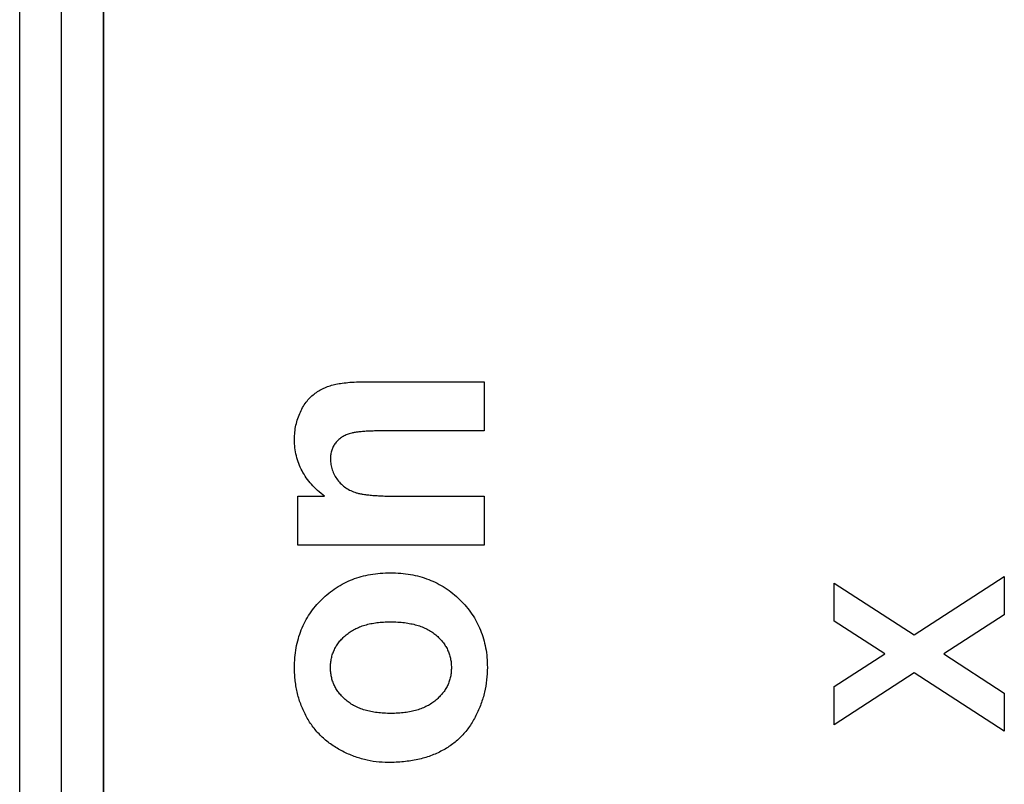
# Model space of a CAD drawing. Header units: millimetres. Extents: x 10 to 272, y 8 to 208.
# Tile 12 of 75: x 84.76 to 87.66, y 43.56 to 45.8. Entities that reach past the tile are written whole.
import ezdxf

# ---------------------------------------------------------------- set-up
doc = ezdxf.new("R2010")
doc.units = ezdxf.units.MM

msp = doc.modelspace()

# ---------------------------------------------------------------- linework, layer by layer
at = {"color": 7, "linetype": 'Continuous', "lineweight": 25}
for p, q in [((84.7611, 35.5375), (84.7611, 53.1723)), ((84.8837, 35.5375), (84.8837, 53.1723)), ((85.0062, 53.1723), (85.0062, 35.5375)), ((85.0072, 53.0029), (85.0072, 35.7069)), ((85.7882, 44.739), (86.1271, 44.739)), ((86.1271, 44.739), (86.1271, 44.5947)), ((86.1271, 44.5947), (85.8458, 44.5947)), ((85.579, 44.2582), (85.579, 44.4024)), ((85.579, 44.4024), (85.658, 44.4024)), ((85.8775, 44.4024), (86.1271, 44.4024)), ((86.1271, 44.4024), (86.1271, 44.2582)), ((86.1271, 44.2582), (85.579, 44.2582)), ((87.3924, 43.9952), (87.6572, 44.1665)), ((87.6572, 44.1665), (87.6572, 44.0542)), ((87.1572, 44.0349), (87.1572, 44.1473)), ((87.1572, 44.1473), (87.3924, 43.9952)), ((87.6572, 44.0542), (87.4792, 43.939)), ((87.3055, 43.939), (87.1572, 44.0349)), ((87.1572, 43.843), (87.3055, 43.939)), ((87.4792, 43.939), (87.6572, 43.8238)), ((87.3924, 43.8828), (87.1572, 43.7306)), ((87.6572, 43.7114), (87.3924, 43.8828)), ((87.1572, 43.7306), (87.1572, 43.843)), ((87.6572, 43.8238), (87.6572, 43.7114))]:
    msp.add_line(p, q, dxfattribs=at)
for points, knots in [([(85.5694, 44.569), (85.5696, 44.5763), (85.5699, 44.5905), (85.5734, 44.6113), (85.5788, 44.6312), (85.5863, 44.6498), (85.5953, 44.6669), (85.6057, 44.682), (85.6173, 44.6949), (85.6303, 44.7056), (85.6443, 44.7142), (85.6589, 44.7217), (85.6746, 44.7275), (85.6917, 44.732), (85.711, 44.7351), (85.7335, 44.7375), (85.7596, 44.7387), (85.7782, 44.7389), (85.7882, 44.739)], [0, 0, 0, 0, 0.067967, 0.133847, 0.197894, 0.261363, 0.322734, 0.379623, 0.433693, 0.485604, 0.536876, 0.588109, 0.640472, 0.694102, 0.753857, 0.824505, 0.906645, 1, 1, 1, 1]), ([(85.8458, 44.5947), (85.8387, 44.5947), (85.8252, 44.5947), (85.8058, 44.5942), (85.7884, 44.5936), (85.7731, 44.5928), (85.7596, 44.5916), (85.7481, 44.5901), (85.7386, 44.5883), (85.7286, 44.5858), (85.7181, 44.5818), (85.7072, 44.5753), (85.6975, 44.5678), (85.6895, 44.5587), (85.6831, 44.5486), (85.6784, 44.5374), (85.6757, 44.5251), (85.6753, 44.5166), (85.6752, 44.5122)], [0, 0, 0, 0, 0.0990681, 0.1890887, 0.2693665, 0.3413458, 0.4036866, 0.4578564, 0.5025983, 0.5386403, 0.6006994, 0.6588514, 0.7149631, 0.770814, 0.825981, 0.8819537, 0.9391607, 1, 1, 1, 1]), ([(85.658, 44.4024), (85.651, 44.408), (85.6373, 44.4189), (85.6191, 44.437), (85.6037, 44.4563), (85.5911, 44.4767), (85.5814, 44.4983), (85.5745, 44.5209), (85.5701, 44.5446), (85.5696, 44.5608), (85.5694, 44.569)], [0, 0, 0, 0, 0.137033, 0.266952, 0.392251, 0.513572, 0.632812, 0.752924, 0.87426, 1, 1, 1, 1]), ([(85.6752, 44.5122), (85.6755, 44.5066), (85.676, 44.4955), (85.6798, 44.4793), (85.6866, 44.4641), (85.6956, 44.4499), (85.7068, 44.4374), (85.7198, 44.4267), (85.7346, 44.4183), (85.7484, 44.4131), (85.7609, 44.41), (85.7722, 44.4079), (85.7853, 44.4064), (85.8002, 44.4048), (85.817, 44.4039), (85.8356, 44.4029), (85.856, 44.4025), (85.8701, 44.4025), (85.8775, 44.4024)], [0, 0, 0, 0, 0.064526, 0.127069, 0.190336, 0.254377, 0.319047, 0.381919, 0.446738, 0.513078, 0.550406, 0.594221, 0.644581, 0.702295, 0.766166, 0.837459, 0.915005, 1, 1, 1, 1]), ([(85.5694, 43.8981), (85.5696, 43.9081), (85.57, 43.9277), (85.5739, 43.9565), (85.5802, 43.9838), (85.5889, 44.0097), (85.6002, 44.0343), (85.6142, 44.0574), (85.6305, 44.0792), (85.6492, 44.0993), (85.6697, 44.1176), (85.6918, 44.1336), (85.7152, 44.1472), (85.7399, 44.1584), (85.766, 44.167), (85.7934, 44.1729), (85.822, 44.1768), (85.8416, 44.1772), (85.8516, 44.1774)], [0, 0, 0, 0, 0.0672534, 0.1323012, 0.195046, 0.2560211, 0.3166108, 0.3768975, 0.4376807, 0.4998091, 0.5617564, 0.6229555, 0.6834802, 0.7439294, 0.805438, 0.8680336, 0.9327466, 1, 1, 1, 1]), ([(85.8516, 44.1774), (85.8616, 44.1772), (85.8814, 44.1768), (85.9103, 44.1729), (85.9379, 44.1668), (85.9642, 44.1581), (85.9892, 44.1469), (86.013, 44.1333), (86.0353, 44.1171), (86.056, 44.0986), (86.0748, 44.0782), (86.0916, 44.0566), (86.1054, 44.0334), (86.117, 44.0091), (86.1258, 43.9833), (86.132, 43.9564), (86.1361, 43.9281), (86.1365, 43.9089), (86.1367, 43.899)], [0, 0, 0, 0, 0.0677692, 0.1326646, 0.1958445, 0.2579545, 0.3188763, 0.3798428, 0.441369, 0.5041225, 0.5665815, 0.6276289, 0.6877745, 0.7477538, 0.8086952, 0.8703089, 0.9339139, 1, 1, 1, 1]), ([(85.6752, 43.8989), (85.6753, 43.9035), (85.6756, 43.9127), (85.6778, 43.9262), (85.6814, 43.9391), (85.6864, 43.9515), (85.6929, 43.9633), (85.7009, 43.9744), (85.7103, 43.9849), (85.7209, 43.9949), (85.733, 44.0039), (85.7465, 44.0117), (85.761, 44.0185), (85.7769, 44.0239), (85.7939, 44.0281), (85.8122, 44.031), (85.8317, 44.0329), (85.8451, 44.0331), (85.852, 44.0332)], [0, 0, 0, 0, 0.056165, 0.110497, 0.164341, 0.217087, 0.2708, 0.325691, 0.382082, 0.440541, 0.500847, 0.563008, 0.627493, 0.693862, 0.764654, 0.838613, 0.916743, 1, 1, 1, 1]), ([(85.852, 44.0332), (85.8591, 44.0331), (85.8728, 44.0329), (85.8927, 44.031), (85.9113, 44.0281), (85.9287, 44.0239), (85.9448, 44.0185), (85.9595, 44.0117), (85.973, 44.0039), (85.9852, 43.9949), (85.9958, 43.9849), (86.0052, 43.9744), (86.0132, 43.9633), (86.0197, 43.9515), (86.0248, 43.9391), (86.0283, 43.9262), (86.0305, 43.9127), (86.0308, 43.9035), (86.0309, 43.8989)], [0, 0, 0, 0, 0.084377, 0.163662, 0.238795, 0.309595, 0.376559, 0.441065, 0.502724, 0.563021, 0.621008, 0.676943, 0.73139, 0.784668, 0.836988, 0.890397, 0.944289, 1, 1, 1, 1]), ([(85.8454, 43.6197), (85.8336, 43.6202), (85.8098, 43.6211), (85.7746, 43.6277), (85.7401, 43.6389), (85.7121, 43.6515), (85.6907, 43.6639), (85.6752, 43.6738), (85.661, 43.685), (85.6477, 43.6971), (85.6353, 43.7099), (85.624, 43.7237), (85.6138, 43.7385), (85.6045, 43.7541), (85.5963, 43.7705), (85.589, 43.7873), (85.583, 43.8047), (85.5781, 43.8224), (85.5741, 43.8407), (85.5715, 43.8594), (85.5698, 43.8786), (85.5695, 43.8916), (85.5694, 43.8981)], [0, 0, 0, 0, 0.080992, 0.162141, 0.244135, 0.328745, 0.371396, 0.413193, 0.454437, 0.495169, 0.53562, 0.576273, 0.617126, 0.658595, 0.700411, 0.742144, 0.783846, 0.825811, 0.868199, 0.911452, 0.955112, 1, 1, 1, 1]), ([(85.8531, 43.764), (85.8461, 43.7641), (85.8325, 43.7643), (85.8128, 43.7661), (85.7943, 43.769), (85.7771, 43.7734), (85.7611, 43.7788), (85.7465, 43.7856), (85.7329, 43.7933), (85.7209, 43.8026), (85.7103, 43.8127), (85.7009, 43.8232), (85.6929, 43.8343), (85.6864, 43.8461), (85.6814, 43.8586), (85.6778, 43.8715), (85.6756, 43.885), (85.6753, 43.8942), (85.6752, 43.8989)], [0, 0, 0, 0, 0.083393, 0.1622827, 0.2370147, 0.307558, 0.3741249, 0.4387954, 0.5006111, 0.560943, 0.6194868, 0.6755645, 0.7301505, 0.7835643, 0.8365726, 0.8901175, 0.9441472, 1, 1, 1, 1]), ([(86.1367, 43.899), (86.1363, 43.8868), (86.1355, 43.8624), (86.129, 43.8263), (86.1184, 43.791), (86.1062, 43.7627), (86.0943, 43.741), (86.0843, 43.7256), (86.0736, 43.7111), (86.0616, 43.6978), (86.0486, 43.6855), (86.0349, 43.674), (86.02, 43.6638), (86.0042, 43.6545), (85.9875, 43.6462), (85.9697, 43.6392), (85.9512, 43.6331), (85.9318, 43.6282), (85.9114, 43.6245), (85.8902, 43.6218), (85.8681, 43.6201), (85.8531, 43.6199), (85.8454, 43.6197)], [0, 0, 0, 0, 0.0805423, 0.1605116, 0.240687, 0.3221684, 0.3631719, 0.4032091, 0.442755, 0.481727, 0.5208866, 0.5602122, 0.5995212, 0.639706, 0.6805303, 0.7223883, 0.7650124, 0.8088933, 0.8541389, 0.9009825, 0.9495617, 1, 1, 1, 1]), ([(86.0309, 43.8989), (86.0308, 43.8942), (86.0305, 43.885), (86.0284, 43.8715), (86.0247, 43.8586), (86.0198, 43.8461), (86.0132, 43.8343), (86.0052, 43.8232), (85.9958, 43.8127), (85.9852, 43.8026), (85.9732, 43.7933), (85.9596, 43.7856), (85.945, 43.7788), (85.929, 43.7734), (85.9118, 43.769), (85.8933, 43.7661), (85.8736, 43.7643), (85.86, 43.7641), (85.8531, 43.764)], [0, 0, 0, 0, 0.055853, 0.109882, 0.163427, 0.216436, 0.26985, 0.324436, 0.380513, 0.439057, 0.499389, 0.561205, 0.625875, 0.692442, 0.762985, 0.837717, 0.916607, 1, 1, 1, 1])]:
    msp.add_open_spline(points, degree=3, knots=knots, dxfattribs=at)

doc.saveas('drawing.dxf')
